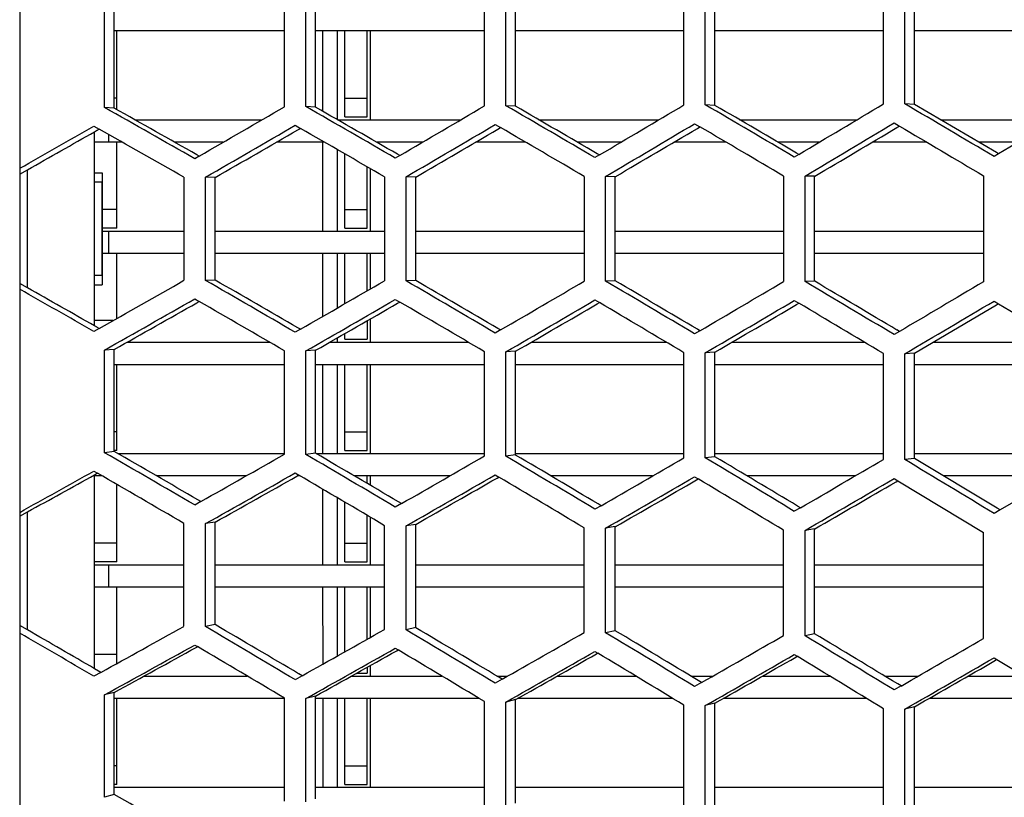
# Model space of a CAD drawing. Header units: millimetres. Extents: x 0 to 420, y -341 to 792.
# Tile 17 of 256: x 60.58 to 65.06, y 90.01 to 93.55. Entities that reach past the tile are written whole.
import ezdxf

# ---------------------------------------------------------------- set-up
doc = ezdxf.new("R2010")
doc.units = ezdxf.units.MM
doc.header["$LTSCALE"] = 23.1
doc.layers.get('0').update_dxf_attribs({"linetype": 'CONTINUOUS'})
doc.layers.add('06___PRT_ALL_SURFS', color=7, linetype='CONTINUOUS')
doc.layers.add('AXES', color=7, linetype='CONTINUOUS')

msp = doc.modelspace()

# ---------------------------------------------------------------- linework, layer by layer
at = {"color": 7, "linetype": 'Continuous'}
for p, q in [((60.579, 121.3109), (60.579, 63.8767)), ((61.7845, 93.1496), (61.7845, 93.6204)), ((61.8823, 93.15), (61.8823, 93.6213)), ((62.6957, 93.1538), (62.6957, 93.6282)), ((62.7931, 93.1542), (62.7931, 93.6291)), ((63.6039, 93.158), (63.6039, 93.6361)), ((63.7011, 93.1585), (63.7011, 93.6369)), ((64.5122, 93.1623), (64.5122, 93.6439)), ((64.6097, 93.1627), (64.6097, 93.6447)), ((60.9658, 93.1457), (60.9658, 93.6134)), ((61.7845, 93.4948), (61.0098, 93.4948)), ((61.0219, 93.1361), (61.0219, 93.4948)), ((62.6957, 93.4948), (61.9263, 93.4948)), ((61.9582, 93.4949), (61.9581, 93.129)), ((62.0249, 93.4948), (62.0249, 93.0909)), ((62.0589, 93.1038), (62.0589, 93.4948)), ((62.1609, 93.1038), (62.1609, 93.4948)), ((62.1742, 93.4948), (62.1742, 93.0902)), ((63.6039, 93.4948), (62.8371, 93.4948)), ((64.5122, 93.4948), (63.7451, 93.4948)), ((65.4239, 93.4948), (64.6537, 93.4948)), ((61.0219, 93.1888), (61.0098, 93.1888)), ((62.0589, 93.1888), (62.1609, 93.1888)), ((61.0098, 93.1429), (60.9658, 93.1457)), ((61.9263, 93.1472), (61.8823, 93.15)), ((62.8371, 93.1514), (62.7931, 93.1542)), ((63.7451, 93.1556), (63.7011, 93.1585)), ((64.6537, 93.1599), (64.6097, 93.1627)), ((65.4239, 93.1665), (65.0367, 92.935)), ((61.1035, 93.0902), (61.6823, 93.0902)), ((62.0261, 93.0902), (62.5876, 93.0902)), ((62.0589, 93.1038), (62.1609, 93.1038)), ((62.9429, 93.0902), (63.4897, 93.0902)), ((63.8573, 93.0902), (64.3916, 93.0902)), ((64.7725, 93.0902), (65.2964, 93.0902)), ((60.9165, 93.0614), (60.9407, 93.0477)), ((61.8334, 93.065), (61.8576, 93.0511)), ((62.7444, 93.0686), (62.7685, 93.0545)), ((63.6525, 93.0722), (63.6766, 93.058)), ((64.5609, 93.0757), (64.5851, 93.0615)), ((60.9199, 92.1518), (60.9199, 93.0358)), ((60.9843, 92.9882), (60.9843, 93.023)), ((61.0458, 92.9882), (60.9199, 92.9882)), ((61.0219, 92.5972), (61.0219, 92.9882)), ((61.5063, 92.9882), (61.2843, 92.9882)), ((61.967, 92.9882), (61.7487, 92.9882)), ((61.9581, 92.9882), (61.958, 92.8063)), ((62.0249, 92.9549), (62.0249, 92.5836)), ((62.4138, 92.9882), (62.2041, 92.9882)), ((62.8825, 92.9882), (62.6551, 92.9882)), ((63.3176, 92.9882), (63.1188, 92.9882)), ((63.7956, 92.9882), (63.5584, 92.9882)), ((64.2205, 92.9882), (64.0318, 92.9882)), ((64.7093, 92.9882), (64.4616, 92.9882)), ((65.1258, 92.9882), (64.9462, 92.9882)), ((61.3963, 92.9247), (61.3759, 92.913)), ((62.0589, 92.5972), (62.0589, 92.9353)), ((62.3099, 92.9274), (62.2894, 92.9154)), ((63.219, 92.9299), (63.1986, 92.9179)), ((64.1269, 92.9325), (64.1065, 92.9203)), ((65.0367, 92.935), (65.0163, 92.9227)), ((60.6139, 92.3251), (60.6139, 92.8625)), ((62.1609, 92.5972), (62.1609, 92.8764)), ((62.1742, 92.8686), (62.1742, 92.5836)), ((60.9199, 92.8488), (60.9539, 92.8488)), ((61.3268, 92.8284), (61.3268, 92.3592)), ((61.425, 92.359), (61.425, 92.8286)), ((61.469, 92.8274), (61.425, 92.8286)), ((62.2406, 92.8302), (62.2406, 92.3574)), ((62.3382, 92.3572), (62.3382, 92.8304)), ((62.3822, 92.8292), (62.3382, 92.8304)), ((63.1499, 92.832), (63.1499, 92.3556)), ((63.2472, 92.3554), (63.2472, 92.8322)), ((63.2912, 92.831), (63.2472, 92.8322)), ((64.0578, 92.8338), (64.0578, 92.3538)), ((64.1551, 92.3536), (64.1551, 92.834)), ((64.1991, 92.8328), (64.1551, 92.834)), ((64.9674, 92.8356), (64.9674, 92.352)), ((60.9539, 92.3813), (60.9539, 92.8063)), ((61.958, 92.8063), (61.958, 92.5938)), ((61.0219, 92.6822), (60.9539, 92.6822)), ((62.0589, 92.6822), (62.1609, 92.6822)), ((61.0219, 92.5972), (60.9539, 92.5972)), ((61.958, 92.5938), (61.958, 92.5836)), ((62.0589, 92.5972), (62.1609, 92.5972)), ((60.9539, 92.5836), (61.3268, 92.5836)), ((60.9843, 92.4816), (60.9843, 92.5836)), ((61.469, 92.5836), (62.2406, 92.5836)), ((62.3822, 92.5836), (63.1499, 92.5836)), ((63.2912, 92.5836), (64.0578, 92.5836)), ((64.1991, 92.5836), (64.9674, 92.5836)), ((61.3268, 92.4816), (60.9539, 92.4816)), ((61.0219, 92.1858), (61.0219, 92.4816)), ((62.2406, 92.4816), (61.469, 92.4816)), ((61.958, 92.4816), (61.958, 92.1942)), ((61.958, 92.4816), (61.958, 92.3812)), ((62.0249, 92.4816), (62.0249, 92.2327)), ((62.0589, 92.2523), (62.0589, 92.4816)), ((62.1609, 92.3112), (62.1609, 92.4816)), ((62.1742, 92.4816), (62.1742, 92.319)), ((63.1499, 92.4816), (62.3822, 92.4816)), ((64.0578, 92.4816), (63.2912, 92.4816)), ((64.9674, 92.4816), (64.1991, 92.4816)), ((60.9199, 92.3388), (60.9539, 92.3388)), ((61.469, 92.3602), (61.425, 92.359)), ((62.3822, 92.3584), (62.3382, 92.3572)), ((63.2912, 92.3566), (63.2472, 92.3554)), ((64.1991, 92.3548), (64.1551, 92.3536)), ((61.3759, 92.2746), (61.3963, 92.2629)), ((62.2894, 92.2722), (62.3099, 92.2602)), ((63.1986, 92.2697), (63.219, 92.2577)), ((64.1065, 92.2673), (64.1269, 92.2551)), ((65.0163, 92.2648), (65.0367, 92.2526)), ((65.0163, 92.2648), (65.0367, 92.2526)), ((65.0367, 92.2526), (65.4239, 92.0211)), ((61.0038, 92.1756), (60.9199, 92.1756)), ((62.1609, 92.1756), (62.1609, 92.0906)), ((62.1742, 92.1823), (62.1742, 92.077)), ((60.9407, 92.1399), (60.9165, 92.1262)), ((61.8576, 92.1365), (61.8334, 92.1226)), ((62.0249, 92.0967), (62.0249, 92.077)), ((62.0589, 92.0906), (62.0589, 92.1162)), ((62.7685, 92.1331), (62.7444, 92.119)), ((63.6766, 92.1296), (63.6525, 92.1154)), ((64.5851, 92.1261), (64.5609, 92.1118)), ((64.5851, 92.1261), (64.5609, 92.1118)), ((61.0673, 92.077), (61.7175, 92.077)), ((61.9904, 92.077), (62.6223, 92.077)), ((62.0589, 92.0906), (62.1609, 92.0906)), ((62.9076, 92.077), (63.524, 92.077)), ((63.8224, 92.077), (64.4258, 92.077)), ((64.7377, 92.077), (65.3305, 92.077)), ((61.0098, 92.0447), (60.9658, 92.0418)), ((60.9658, 91.5742), (60.9658, 92.0418)), ((61.7845, 91.5672), (61.7845, 92.038)), ((61.9263, 92.0404), (61.8823, 92.0376)), ((61.8823, 91.5663), (61.8823, 92.0376)), ((62.6957, 91.5593), (62.6957, 92.0338)), ((62.8371, 92.0362), (62.7931, 92.0333)), ((62.7931, 91.5585), (62.7931, 92.0333)), ((63.6039, 91.5515), (63.6039, 92.0296)), ((63.7451, 92.032), (63.7011, 92.0291)), ((63.7011, 91.5507), (63.7011, 92.0291)), ((64.5122, 91.5437), (64.5122, 92.0253)), ((64.6537, 92.0277), (64.6097, 92.0249)), ((64.6097, 91.5429), (64.6097, 92.0249)), ((61.7845, 91.975), (61.0098, 91.975)), ((61.0219, 91.584), (61.0219, 91.975)), ((62.6957, 91.975), (61.9263, 91.975)), ((61.9581, 91.975), (61.9582, 91.5702)), ((62.0249, 91.975), (62.0249, 91.5704)), ((62.0589, 91.584), (62.0589, 91.975)), ((62.1609, 91.584), (62.1609, 91.975)), ((62.1742, 91.975), (62.1742, 91.5704)), ((63.6039, 91.975), (62.8371, 91.975)), ((64.5122, 91.975), (63.7451, 91.975)), ((65.4239, 91.975), (64.6537, 91.975)), ((61.0219, 91.669), (61.0098, 91.669)), ((62.0589, 91.669), (62.1609, 91.669)), ((61.0098, 91.5795), (60.9658, 91.5742)), ((61.0219, 91.584), (61.0098, 91.584)), ((61.0256, 91.5704), (61.7845, 91.5704)), ((61.9263, 91.5716), (61.8823, 91.5663)), ((61.9284, 91.5704), (62.6957, 91.5704)), ((62.0589, 91.584), (62.1609, 91.584)), ((62.8371, 91.5638), (62.7931, 91.5585)), ((62.8371, 91.5704), (63.6039, 91.5704)), ((63.7451, 91.5704), (64.5122, 91.5704)), ((64.6537, 91.5704), (65.4239, 91.5704)), ((63.7451, 91.556), (63.7011, 91.5507)), ((64.6537, 91.5481), (64.6097, 91.5429)), ((65.4239, 91.5359), (65.0441, 91.3139)), ((60.9165, 91.4905), (60.933, 91.481)), ((60.9199, 90.5907), (60.9199, 91.4737)), ((60.9548, 91.4684), (60.9199, 91.4684)), ((61.6103, 91.4684), (61.2027, 91.4684)), ((61.8334, 91.482), (61.85, 91.4722)), ((61.8566, 91.4684), (61.8432, 91.4684)), ((62.5374, 91.4684), (62.1029, 91.4684)), ((62.1609, 91.4344), (62.1609, 91.4684)), ((62.1742, 91.4684), (62.1742, 91.4265)), ((62.7444, 91.4735), (62.7611, 91.4636)), ((63.4606, 91.4684), (62.9983, 91.4684)), ((64.3832, 91.4684), (63.8919, 91.4684)), ((65.3086, 91.4684), (64.7868, 91.4684)), ((61.0219, 91.0774), (61.0219, 91.4296)), ((63.6525, 91.465), (63.6692, 91.455)), ((64.5609, 91.4566), (64.5777, 91.4465)), ((64.5777, 91.4465), (64.9674, 91.2112)), ((61.9583, 91.4086), (61.9585, 91.0636)), ((61.4039, 91.3519), (61.3759, 91.3361)), ((62.0249, 91.3694), (62.0249, 91.0638)), ((62.0589, 91.0774), (62.0589, 91.3494)), ((62.3174, 91.3424), (62.2894, 91.3265)), ((60.6139, 90.7678), (60.6139, 91.3045)), ((62.1609, 91.0774), (62.1609, 91.2891)), ((63.2264, 91.3329), (63.1986, 91.3169)), ((64.1343, 91.3234), (64.1065, 91.3073)), ((65.0441, 91.3139), (65.0163, 91.2976)), ((61.3268, 90.7837), (61.3268, 91.2523)), ((61.469, 91.2581), (61.425, 91.2512)), ((61.425, 90.7822), (61.425, 91.2512)), ((62.1742, 91.2812), (62.1742, 91.0638)), ((62.3822, 91.2478), (62.3382, 91.2409)), ((62.2406, 90.7697), (62.2406, 91.242)), ((62.3382, 90.7683), (62.3382, 91.2409)), ((63.1499, 90.7559), (63.1499, 91.2317)), ((63.2912, 91.2375), (63.2472, 91.2306)), ((63.2472, 90.7544), (63.2472, 91.2306)), ((64.0578, 90.7421), (64.0578, 91.2215)), ((64.1991, 91.2273), (64.1551, 91.2204)), ((64.1551, 90.7406), (64.1551, 91.2204)), ((64.9674, 90.7282), (64.9674, 91.2112)), ((61.0219, 91.1624), (60.9199, 91.1624)), ((62.0589, 91.1624), (62.1609, 91.1624)), ((61.0219, 91.0774), (60.9199, 91.0774)), ((62.0589, 91.0774), (62.1609, 91.0774)), ((60.9199, 91.0638), (61.3268, 91.0638)), ((60.9843, 90.9618), (60.9843, 91.0638)), ((61.469, 91.0638), (62.2406, 91.0638)), ((62.3822, 91.0638), (63.1499, 91.0638)), ((63.2912, 91.0638), (64.0578, 91.0638)), ((64.1991, 91.0638), (64.9674, 91.0638)), ((61.3268, 90.9618), (60.9199, 90.9618)), ((61.0219, 90.6146), (61.0219, 90.9618)), ((62.2406, 90.9618), (61.469, 90.9618)), ((61.9586, 90.9618), (61.9589, 90.6108)), ((62.0249, 90.9618), (62.0249, 90.6481)), ((62.0589, 90.6673), (62.0589, 90.9618)), ((62.1609, 90.7247), (62.1609, 90.9618)), ((62.1742, 90.9618), (62.1742, 90.7322)), ((63.1499, 90.9618), (62.3822, 90.9618)), ((64.0578, 90.9618), (63.2912, 90.9618)), ((64.9674, 90.9618), (64.1991, 90.9618)), ((61.469, 90.7915), (61.425, 90.7822)), ((62.3822, 90.7776), (62.3382, 90.7683)), ((63.2912, 90.7637), (63.2472, 90.7544)), ((64.1991, 90.7499), (64.1551, 90.7406)), ((61.3759, 90.6986), (61.3887, 90.6911)), ((62.2894, 90.684), (62.3023, 90.6763)), ((63.1986, 90.6695), (63.2116, 90.6617)), ((61.0219, 90.6558), (60.9199, 90.6558)), ((64.1065, 90.655), (64.1195, 90.6471)), ((65.0163, 90.6406), (65.0294, 90.6326)), ((65.0294, 90.6326), (65.4239, 90.3919)), ((60.9484, 90.5741), (60.9165, 90.5565)), ((62.1609, 90.597), (62.1609, 90.5708)), ((62.1742, 90.6045), (62.1742, 90.5572)), ((61.1458, 90.5572), (61.6155, 90.5572)), ((61.8652, 90.5585), (61.8334, 90.5408)), ((62.0896, 90.5572), (62.5016, 90.5572)), ((62.1139, 90.5708), (62.1609, 90.5708)), ((62.776, 90.543), (62.7444, 90.5251)), ((62.7523, 90.5572), (62.801, 90.5572)), ((63.0271, 90.5572), (63.3847, 90.5572)), ((63.6349, 90.5572), (63.7358, 90.5572)), ((63.684, 90.5275), (63.6525, 90.5095)), ((63.684, 90.5275), (63.6525, 90.5095)), ((63.9621, 90.5572), (64.2675, 90.5572)), ((64.5179, 90.5572), (64.671, 90.5572)), ((64.8979, 90.5572), (65.153, 90.5572)), ((61.0098, 90.4826), (60.9658, 90.4717)), ((64.5924, 90.512), (64.5609, 90.4939)), ((60.9658, 90.0052), (60.9658, 90.4717)), ((61.7845, 90.4552), (61.0098, 90.4552)), ((61.0219, 90.0642), (61.0219, 90.4552)), ((61.7845, 89.9873), (61.7845, 90.457)), ((61.9263, 90.4662), (61.8823, 90.4553)), ((61.8823, 89.9852), (61.8823, 90.4553)), ((62.6716, 90.4552), (61.9263, 90.4552)), ((61.959, 90.4549), (61.9595, 90.0506)), ((62.0249, 90.4552), (62.0249, 90.0506)), ((62.0589, 90.0642), (62.0589, 90.4552)), ((62.1609, 90.0642), (62.1609, 90.4552)), ((62.1742, 90.4552), (62.1742, 90.0506)), ((62.6957, 89.9674), (62.6957, 90.4407)), ((62.8371, 90.4499), (62.7931, 90.439)), ((62.7931, 89.9653), (62.7931, 90.439)), ((63.5531, 90.4552), (62.8464, 90.4552)), ((64.4351, 90.4552), (63.783, 90.4552)), ((65.3202, 90.4552), (64.7198, 90.4552)), ((63.6039, 89.9476), (63.6039, 90.4244)), ((63.7451, 90.4337), (63.7011, 90.4227)), ((63.7011, 89.9455), (63.7011, 90.4227)), ((64.5122, 89.9277), (64.5122, 90.4082)), ((64.6537, 90.4174), (64.6097, 90.4064)), ((64.6097, 89.9256), (64.6097, 90.4064)), ((61.0219, 90.1492), (61.0098, 90.1492)), ((62.0589, 90.1492), (62.1609, 90.1492)), ((61.0219, 90.0642), (61.0098, 90.0642)), ((61.0098, 90.0506), (61.7845, 90.0506)), ((61.9263, 90.0506), (62.6957, 90.0506)), ((62.0589, 90.0642), (62.1609, 90.0642)), ((62.8371, 90.0506), (63.6039, 90.0506)), ((63.7451, 90.0506), (64.5122, 90.0506)), ((64.6537, 90.0506), (65.4239, 90.0506)), ((61.0098, 90.0186), (60.9658, 90.0052))]:
    msp.add_line(p, q, dxfattribs=at)
at = {"color": 2, "linetype": 'Continuous'}
for p, q in [((60.9539, 92.8063), (60.9199, 92.8063)), ((60.9539, 92.3813), (60.9199, 92.3813))]:
    msp.add_line(p, q, dxfattribs=at)
at = {"color": 7, "linetype": 'Continuous'}
for centre, radius, start, end in [((12.4288, 7.1547), 98.7436, 60.284143, 60.557755), ((7.1645, 187.0084), 108.5948, 299.960018, 300.196704), ((4.7697, -6.435), 114.8, 59.930957, 60.165455), ((-2.5091, 203.8086), 128.4373, 300.309698, 300.509263), ((-6.3677, -25.961), 137.7377, 59.664398, 59.859655), ((-17.0394, 228.7851), 157.7911, 300.57308, 300.735524), ((-23.5844, -55.8597), 172.6997, 59.484914, 59.640894), ((-40.6937, 269.1219), 205.0124, 300.74975, 300.875125), ((-52.9602, -106.5072), 231.7127, 59.392787, 59.509527), ((13.5969, 175.7131), 95.2389, 299.558232, 299.791935), ((12.4953, 7.3064), 98.4811, 60.274403, 60.532728), ((7.0432, 187.2553), 108.9669, 299.938311, 300.186437), ((4.8916, -6.169), 114.4104, 59.916814, 60.138253), ((-2.7171, 204.2242), 128.9991, 300.285464, 300.494585), ((-6.1504, -25.5041), 137.1349, 59.645768, 59.830271), ((-17.4051, 229.5001), 158.6913, 300.546305, 300.716356), ((-23.1843, -55.0481), 171.6981, 59.461724, 59.609304), ((-41.3883, 270.4454), 206.6041, 300.7204, 300.851395), ((12.4953, 177.8811), 98.4811, 299.467272, 299.725597), ((7.0432, -2.0677), 108.9669, 59.813563, 60.061689), ((4.8916, 191.3566), 114.4104, 299.861747, 300.083186), ((-2.7171, -19.0366), 128.9991, 59.505415, 59.714536), ((-6.1504, 210.6917), 137.1349, 300.169729, 300.354232), ((-17.4051, -44.3125), 158.6913, 59.283644, 59.453695), ((-23.1843, 240.2356), 171.6981, 300.390696, 300.538276), ((-41.3883, -85.2578), 206.6041, 59.148605, 59.2796), ((13.5969, 9.4745), 95.2389, 60.208065, 60.441768), ((12.4288, 178.0329), 98.7436, 299.442245, 299.715857), ((7.1645, -1.8209), 108.5948, 59.803296, 60.039982), ((4.7697, 191.6226), 114.8, 299.834545, 300.069043), ((-2.5091, -18.621), 128.4373, 59.490737, 59.690302), ((-6.3677, 211.1486), 137.7377, 300.140345, 300.335602), ((-17.0394, -43.5975), 157.7911, 59.264476, 59.42692), ((-23.5844, 241.0473), 172.6997, 300.359106, 300.515086), ((-40.6937, -83.9343), 205.0124, 59.124875, 59.25025), ((-52.9602, 291.6948), 231.7127, 300.490473, 300.607213), ((9.0087, 1.6042), 103.8949, 59.732323, 59.993827), ((10.8276, 181.2063), 103.1105, 299.373827, 299.616791), ((0.3945, -13.2627), 121.5314, 59.383312, 59.606072), ((2.2514, 196.5356), 121.1344, 299.726645, 299.932909), ((-12.2788, -34.8962), 147.0597, 59.119921, 59.303838), ((-10.4588, 218.9995), 147.4051, 299.992233, 300.161761), ((-32.2394, -68.6759), 186.7542, 58.942578, 59.087641), ((-30.7013, 254.4628), 188.7015, 300.170153, 300.302969), ((16.6103, 170.7532), 90.8054, 298.960563, 299.204253), ((9.1285, 1.8331), 103.5396, 59.725857, 59.977839), ((10.7648, 181.3674), 103.3798, 299.34318, 299.603181), ((0.5937, -12.8832), 121.0058, 59.372517, 59.587212), ((2.1299, 196.8223), 121.5421, 299.694178, 299.914818), ((-11.9415, -34.2603), 146.2428, 59.10471, 59.282101), ((-10.6859, 219.504), 148.0547, 299.957928, 300.139114), ((-31.6322, -67.549), 185.377, 58.922873, 59.063004), ((-31.1436, 255.3949), 189.8292, 300.133975, 300.275697), ((10.4062, 4.1634), 100.0753, 59.687026, 59.910613), ((15.6724, 172.7751), 93.8452, 298.845799, 299.10988), ((3.0636, -8.4288), 115.1038, 59.297429, 59.53358), ((8.9021, 185.1557), 108.4145, 299.243602, 299.471275), ((-7.9751, -27.14), 137.2819, 58.993131, 59.19069), ((-0.832, 202.7226), 128.9583, 299.554054, 299.74523), ((-24.8488, -55.4747), 170.7158, 58.774142, 58.933068), ((-15.6089, 229.1119), 159.6653, 299.776606, 299.931262), ((-53.122, -102.6108), 226.1387, 58.640801, 58.761127), ((-40.0676, 272.4412), 209.8856, 299.910899, 300.029065), ((15.6511, 172.8606), 94.0285, 298.811222, 299.096804), ((3.2545, -8.0812), 114.6104, 59.290442, 59.52032), ((8.8446, 185.3257), 108.6895, 299.207566, 299.453723), ((-7.6619, -26.5699), 136.5345, 58.981809, 59.174215), ((-0.9517, 203.0315), 129.385, 299.516551, 299.723126), ((-24.3092, -54.4998), 169.5044, 58.758401, 58.913365), ((-15.8465, 229.6721), 160.369, 299.737608, 299.904536), ((-52.0949, -100.7793), 223.9417, 58.620564, 58.738169), ((-40.5634, 273.5272), 211.1743, 299.870361, 299.997656)]:
    msp.add_arc(centre, radius, start, end, dxfattribs=at)
for points in [[(64.5851, 93.0615), (64.7126, 92.9863), (64.84, 92.911), (64.9674, 92.8356)], [(64.9674, 92.352), (64.84, 92.2766), (64.7126, 92.2013), (64.5851, 92.1261)], [(65.0163, 91.2976), (64.8808, 91.3795), (64.7453, 91.4613), (64.6097, 91.5429)]]:
    msp.add_open_spline(points, degree=3, dxfattribs=at)
at = {"layer": '06___PRT_ALL_SURFS', "color": 7, "linetype": 'Continuous'}
for p, q in [((62.8371, 93.1514), (62.8371, 93.6238)), ((63.7451, 93.1556), (63.7451, 93.6316)), ((64.6537, 93.1599), (64.6537, 93.6394)), ((61.0098, 93.1429), (61.0098, 93.6081)), ((61.9263, 93.1472), (61.9263, 93.616)), ((65.0269, 92.9408), (64.6537, 93.1599)), ((60.9199, 93.0358), (60.9407, 93.0477)), ((60.9199, 93.0358), (60.9283, 93.0406)), ((60.9283, 93.0406), (60.9407, 93.0477)), ((61.8455, 93.0441), (61.8576, 93.0511)), ((61.8455, 93.0441), (61.8576, 93.0511)), ((62.7567, 93.0476), (62.7685, 93.0545)), ((62.7567, 93.0476), (62.7685, 93.0545)), ((63.6649, 93.0511), (63.6766, 93.058)), ((64.5735, 93.0546), (64.5851, 93.0615)), ((61.3963, 92.9247), (61.3859, 92.9306)), ((61.3963, 92.9247), (61.3859, 92.9306)), ((62.3099, 92.9274), (62.2997, 92.9332)), ((63.219, 92.9299), (63.209, 92.9358)), ((64.1269, 92.9325), (64.117, 92.9383)), ((64.1269, 92.9325), (64.117, 92.9383)), ((65.0367, 92.935), (65.0269, 92.9408)), ((60.579, 92.8428), (60.6139, 92.8625)), ((61.469, 92.3602), (61.469, 92.8274)), ((62.3822, 92.3584), (62.3822, 92.8292)), ((63.2912, 92.3566), (63.2912, 92.831)), ((64.1991, 92.3548), (64.1991, 92.8328)), ((60.6139, 92.3251), (60.579, 92.3448)), ((61.3859, 92.257), (61.3963, 92.2629)), ((62.2997, 92.2544), (62.3099, 92.2602)), ((62.2997, 92.2544), (62.3099, 92.2602)), ((63.209, 92.2518), (63.219, 92.2576)), ((63.209, 92.2518), (63.219, 92.2576)), ((64.117, 92.2493), (64.1269, 92.2551)), ((64.6537, 92.0277), (65.0269, 92.2468)), ((65.0269, 92.2468), (65.0367, 92.2526)), ((60.9407, 92.1399), (60.9199, 92.1518)), ((60.9283, 92.147), (60.9199, 92.1518)), ((61.8576, 92.1365), (61.8455, 92.1435)), ((61.8576, 92.1365), (61.8455, 92.1435)), ((62.7685, 92.1331), (62.7567, 92.14)), ((63.6766, 92.1296), (63.6649, 92.1365)), ((63.6766, 92.1296), (63.6649, 92.1365)), ((64.5851, 92.1261), (64.5735, 92.133)), ((64.5851, 92.1261), (64.5735, 92.133)), ((61.0098, 91.5795), (61.0098, 92.0447)), ((61.9263, 91.5716), (61.9263, 92.0404)), ((62.8371, 91.5638), (62.8371, 92.0362)), ((63.7451, 91.556), (63.7451, 92.032)), ((64.6537, 91.5481), (64.6537, 92.0277)), ((65.0308, 91.3218), (64.6537, 91.5481)), ((60.9199, 91.4737), (60.933, 91.481)), ((60.9199, 91.4737), (60.9244, 91.4762)), ((60.9244, 91.4762), (60.933, 91.481)), ((61.8416, 91.4675), (61.85, 91.4722)), ((61.8416, 91.4675), (61.85, 91.4722)), ((62.7528, 91.4588), (62.7611, 91.4636)), ((63.661, 91.4503), (63.6692, 91.455)), ((64.5696, 91.4417), (64.5777, 91.4465)), ((61.4039, 91.3519), (61.3898, 91.3601)), ((62.3174, 91.3424), (62.3036, 91.3505)), ((63.2264, 91.333), (63.2129, 91.341)), ((63.2264, 91.3329), (63.2129, 91.341)), ((60.579, 91.2853), (60.6139, 91.3045)), ((64.1343, 91.3234), (64.121, 91.3314)), ((64.1343, 91.3234), (64.121, 91.3314)), ((65.0441, 91.3139), (65.0308, 91.3218)), ((65.0441, 91.3139), (65.0308, 91.3218)), ((61.469, 90.7915), (61.469, 91.2581)), ((62.3822, 90.7776), (62.3822, 91.2478)), ((63.2912, 90.7637), (63.2912, 91.2375)), ((64.1991, 90.7499), (64.1991, 91.2273)), ((60.6139, 90.7678), (60.579, 90.7879)), ((61.3821, 90.6874), (61.3887, 90.691)), ((62.2958, 90.6726), (62.3023, 90.6763)), ((63.2051, 90.658), (63.2116, 90.6617)), ((64.1131, 90.6434), (64.1195, 90.6471)), ((65.023, 90.6289), (65.0294, 90.6326)), ((60.9484, 90.5741), (60.9199, 90.5907)), ((61.8652, 90.5585), (61.8494, 90.5678)), ((62.776, 90.543), (62.7606, 90.5523)), ((62.776, 90.543), (62.7606, 90.5522)), ((63.684, 90.5275), (63.6689, 90.5367)), ((63.684, 90.5275), (63.6689, 90.5367)), ((61.0098, 90.0186), (61.0098, 90.4826)), ((64.5924, 90.512), (64.5774, 90.5211)), ((64.5924, 90.512), (64.5774, 90.5211)), ((61.9263, 89.9986), (61.9263, 90.4662)), ((62.8371, 89.9787), (62.8371, 90.4499)), ((63.7451, 89.9588), (63.7451, 90.4337)), ((64.6537, 89.939), (64.6537, 90.4174))]:
    msp.add_line(p, q, dxfattribs=at)
for centre, radius, start, end in [((12.892, 7.4469), 98.2809, 60.434249, 60.686018), ((5.3665, -5.9877), 114.1347, 60.077758, 60.293764), ((-5.557, -25.2523), 136.7377, 59.807625, 59.987772), ((-22.3938, -54.6594), 171.0825, 59.624337, 59.768595), ((7.5778, 186.8858), 108.4032, 299.810731, 300.040334), ((-2.0075, 203.6488), 128.168, 300.157964, 300.35174), ((-16.3983, 228.5547), 157.3891, 300.419112, 300.577003), ((-39.804, 268.7363), 204.3495, 300.593731, 300.715738), ((14.0868, 175.3524), 94.7067, 299.424411, 299.637177), ((14.0868, 9.8351), 94.7067, 60.362823, 60.575589), ((7.5778, -1.6982), 108.4032, 59.959666, 60.189269), ((-2.0075, -18.4612), 128.168, 59.64826, 59.842036), ((-16.3983, -43.3671), 157.3891, 59.422997, 59.580888), ((-39.804, -83.5488), 204.3495, 59.284262, 59.406269), ((12.892, 177.7407), 98.2809, 299.313982, 299.565751), ((5.3665, 191.1753), 114.1347, 299.706236, 299.922242), ((-5.557, 210.4399), 136.7377, 300.012228, 300.192375), ((-22.3938, 239.847), 171.0825, 300.231405, 300.375663), ((9.4905, 1.91), 103.4159, 59.877491, 60.120585), ((1.0212, -12.7925), 120.8359, 59.525536, 59.732864), ((-11.4153, -34.1424), 145.9981, 59.258961, 59.430431), ((-30.9419, -67.3701), 184.995, 59.078227, 59.213817), ((17.0656, 170.4365), 90.3234, 298.825081, 299.046879), ((11.2759, 181.0159), 102.8388, 299.214169, 299.452298), ((2.8008, 196.2784), 120.7534, 299.565234, 299.767564), ((-9.75, 218.6237), 146.841, 299.829286, 299.995752), ((-29.7118, 253.8474), 187.7886, 300.005858, 300.13645), ((10.9339, 4.5716), 99.4881, 59.838997, 60.042609), ((3.6213, -8.0428), 114.5188, 59.438799, 59.659573), ((-7.2259, -26.5332), 136.4078, 59.131624, 59.316595), ((-23.7653, -54.4592), 169.3179, 58.909546, 59.058663), ((16.0951, 172.5836), 93.5836, 298.681623, 298.941737), ((9.4117, 184.9022), 108.0552, 299.077903, 299.302312), ((-0.1914, 202.3665), 128.4442, 299.387068, 299.57567), ((-14.7527, 228.567), 158.8796, 299.608537, 299.761291), ((-38.8054, 271.4926), 208.5473, 299.741922, 299.858837), ((5.8637, -4.0563), 109.0467, 59.387357, 59.621444)]:
    msp.add_arc(centre, radius, start, end, dxfattribs=at)
msp.add_open_spline([(64.5774, 90.5211), (64.4514, 90.5975), (64.3253, 90.6738), (64.1991, 90.7499)], degree=3, dxfattribs=at)
at = {"layer": 'AXES', "color": 7, "linetype": 'Continuous'}
msp.add_line((60.9539, 92.8488), (60.9539, 92.3388), dxfattribs=at)

doc.saveas('drawing.dxf')
